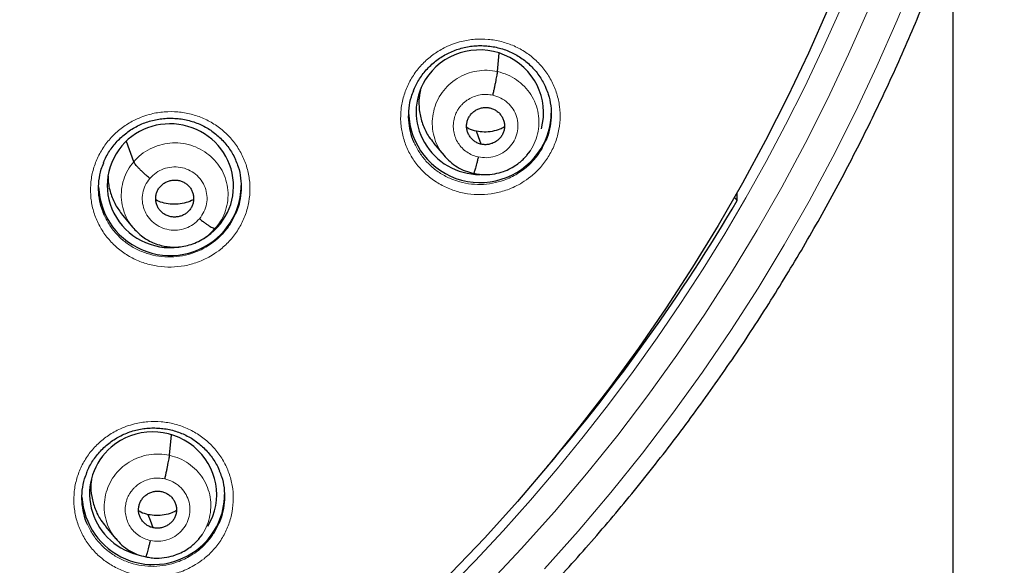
# Model space of a CAD drawing. Header units: millimetres. Extents: x 8 to 2314, y 12 to 2305.
# Tile 55 of 156: x 1109 to 1132, y 1780 to 1793. Entities that reach past the tile are written whole.
import ezdxf

# ---------------------------------------------------------------- set-up
doc = ezdxf.new("R2010")
doc.units = ezdxf.units.MM

msp = doc.modelspace()

# ---------------------------------------------------------------- linework, layer by layer
at = {"color": 7, "linetype": 'Continuous', "lineweight": 30}
for p, q in [((1130.879, 1651.729), (1130.879, 1795.207)), ((1120.018, 1791.744), (1120.057, 1792.179)), ((1111.344, 1789.594), (1111.174, 1790.08)), ((1118.494, 1790.038), (1118.741, 1789.741)), ((1120.718, 1789.749), (1120.794, 1789.842)), ((1120.721, 1789.761), (1120.714, 1789.753)), ((1125.733, 1788.673), (1125.726, 1788.854)), ((1125.662, 1788.741), (1125.733, 1788.673)), ((1111.077, 1788.322), (1111.325, 1788.023)), ((1113.316, 1788.032), (1113.402, 1788.135)), ((1113.28, 1788.002), (1113.348, 1788.071)), ((1113.342, 1788.073), (1113.295, 1788.007)), ((1112.198, 1782.593), (1112.242, 1783.085)), ((1110.672, 1780.896), (1110.92, 1780.597)), ((1112.899, 1780.602), (1112.976, 1780.695)), ((1112.903, 1780.615), (1112.895, 1780.606))]:
    msp.add_line(p, q, dxfattribs=at)
at = {"color": 252, "linetype": 'Continuous', "lineweight": 0, "flags": 128}
for points in [[(1121.135, 1779.885), (1121.938, 1780.784), (1122.717, 1781.703), (1123.471, 1782.642), (1124.199, 1783.6), (1124.902, 1784.576), (1125.579, 1785.571), (1126.229, 1786.582), (1126.852, 1787.609), (1127.447, 1788.652), (1128.014, 1789.711), (1128.553, 1790.783), (1129.063, 1791.869), (1129.544, 1792.967), (1129.995, 1794.078)], [(1128.859, 1793.236), (1128.386, 1792.155), (1127.884, 1791.086), (1127.354, 1790.031), (1126.796, 1788.99), (1126.21, 1787.963), (1125.597, 1786.952), (1124.958, 1785.957), (1124.292, 1784.978), (1123.6, 1784.018), (1122.883, 1783.075), (1122.141, 1782.151), (1121.374, 1781.246), (1120.584, 1780.362), (1119.77, 1779.498)]]:
    msp.add_lwpolyline(points, dxfattribs=at)
at = {"color": 7, "linetype": 'Continuous', "lineweight": 30, "flags": 128}
for points in [[(1127.9, 1793.245), (1127.43, 1792.185), (1126.932, 1791.137), (1126.407, 1790.102), (1125.854, 1789.081), (1125.273, 1788.074), (1124.667, 1787.083), (1124.034, 1786.108), (1123.375, 1785.149), (1122.691, 1784.207), (1121.982, 1783.284), (1121.248, 1782.379), (1120.491, 1781.493), (1119.711, 1780.627), (1118.907, 1779.781)], [(1119.629, 1790.01), (1119.564, 1790.185), (1119.512, 1790.323)], [(1111.809, 1780.863), (1111.744, 1781.039), (1111.692, 1781.177)]]:
    msp.add_lwpolyline(points, dxfattribs=at)
at = {"color": 7, "linetype": 'Continuous', "lineweight": 30}
for centre, radius, start, end in [((1086.401, 1810.45), 23.103, 180.8483, 359.1517), ((1119.601, 1790.802), 1.704, 181.5019, 328.5291), ((1119.652, 1790.773), 1.646, 328.4811, 359.2463), ((1112.21, 1789.06), 1.704, 182.1845, 319.6797), ((1112.256, 1789.032), 1.65, 319.3733, 359.9389), ((1087.458, 1811.192), 44.408, 319.4275, 329.5297), ((1111.811, 1781.691), 1.703, 183.1996, 310.8085), ((1111.853, 1781.664), 1.657, 310.3189, 359.8744)]:
    msp.add_arc(centre, radius, start, end, dxfattribs=at)
at = {"color": 252, "linetype": 'Continuous', "lineweight": 0}
for centre, radius, start, end in [((1086.401, 1810.485), 23.124, 184.4176, 355.534), ((1086.901, 1811.089), 44.979, 269.5642, 350.8082)]:
    msp.add_arc(centre, radius, start, end, dxfattribs=at)
at = {"color": 7, "linetype": 'Continuous', "lineweight": 30}
for centre, major_axis, ratio, start_param, end_param in [((1119.595, 1790.774), (1.503, -0.224), 0.977136, 6.166131, 9.031536), ((1119.595, 1790.774), (1.503, -0.224), 0.977136, 2.748351, 4.857868), ((1112.217, 1789.021), (1.492, -0.207), 0.979923, 5.397115, 8.864414), ((1112.217, 1789.021), (1.492, -0.207), 0.979923, 2.581229, 5.064267), ((1111.807, 1781.663), (1.485, -0.307), 0.981135, 5.952155, 8.773585), ((1111.807, 1781.663), (1.485, -0.307), 0.981135, 2.4904, 4.650971)]:
    msp.add_ellipse(centre, major_axis=major_axis, ratio=ratio, start_param=start_param, end_param=end_param, dxfattribs=at)
for points, knots in [([(1084.135, 1785.194), (1084.154, 1785.192), (1084.37, 1785.171), (1084.784, 1785.144), (1085.378, 1785.112), (1085.972, 1785.096), (1086.567, 1785.093), (1087.161, 1785.103), (1087.755, 1785.128), (1088.348, 1785.165), (1088.941, 1785.217), (1089.532, 1785.282), (1090.121, 1785.361), (1090.708, 1785.453), (1091.293, 1785.558), (1091.875, 1785.677), (1092.454, 1785.809), (1093.03, 1785.955), (1093.602, 1786.114), (1094.171, 1786.285), (1094.735, 1786.47), (1095.294, 1786.668), (1095.849, 1786.878), (1096.398, 1787.101), (1096.943, 1787.337), (1097.481, 1787.585), (1098.013, 1787.845), (1098.539, 1788.118), (1099.058, 1788.402), (1099.571, 1788.698), (1100.076, 1789.006), (1100.574, 1789.326), (1101.064, 1789.657), (1101.546, 1789.999), (1102.02, 1790.351), (1102.485, 1790.715), (1102.942, 1791.089), (1103.389, 1791.474), (1103.827, 1791.869), (1104.256, 1792.273), (1104.675, 1792.688), (1105.084, 1793.112), (1105.483, 1793.545), (1105.871, 1793.987), (1106.249, 1794.438), (1106.616, 1794.898), (1106.972, 1795.366), (1107.316, 1795.841), (1107.65, 1796.325), (1107.972, 1796.816), (1108.282, 1797.315), (1108.58, 1797.82), (1108.865, 1798.332), (1109.139, 1798.85), (1109.4, 1799.375), (1109.649, 1799.905), (1109.885, 1800.441), (1110.109, 1800.983), (1110.319, 1801.529), (1110.516, 1802.08), (1110.701, 1802.635), (1110.871, 1803.194), (1111.029, 1803.757), (1111.173, 1804.324), (1111.304, 1804.894), (1111.421, 1805.466), (1111.506, 1805.932), (1111.548, 1806.207), (1111.561, 1806.29)], [0, 0, 0, 0, 0.001463, 0.016968, 0.032473, 0.047978, 0.063483, 0.078988, 0.094493, 0.109998, 0.125503, 0.141008, 0.156513, 0.172018, 0.187523, 0.203027, 0.218532, 0.234036, 0.24954, 0.265044, 0.280548, 0.296052, 0.311555, 0.327058, 0.342561, 0.358063, 0.373566, 0.389068, 0.404569, 0.420071, 0.435571, 0.451072, 0.466572, 0.482072, 0.497571, 0.51307, 0.528569, 0.544067, 0.559565, 0.575062, 0.590559, 0.606056, 0.621552, 0.637047, 0.652542, 0.668037, 0.683531, 0.699025, 0.714518, 0.730011, 0.745504, 0.760996, 0.776487, 0.791979, 0.807469, 0.82296, 0.83845, 0.85394, 0.869429, 0.884918, 0.900407, 0.915895, 0.931383, 0.946871, 0.962358, 0.977846, 0.993333, 1, 1, 1, 1]), ([(1078.881, 1765.025), (1078.948, 1765.014), (1079.281, 1764.958), (1079.882, 1764.87), (1080.682, 1764.763), (1081.484, 1764.671), (1082.288, 1764.592), (1083.092, 1764.527), (1083.898, 1764.475), (1084.705, 1764.437), (1085.512, 1764.413), (1086.319, 1764.402), (1087.127, 1764.405), (1087.934, 1764.421), (1088.741, 1764.451), (1089.548, 1764.495), (1090.353, 1764.552), (1091.157, 1764.623), (1091.96, 1764.707), (1092.762, 1764.805), (1093.561, 1764.917), (1094.359, 1765.041), (1095.154, 1765.18), (1095.946, 1765.331), (1096.736, 1765.496), (1097.523, 1765.675), (1098.307, 1765.866), (1099.087, 1766.071), (1099.863, 1766.289), (1100.636, 1766.52), (1101.404, 1766.764), (1102.168, 1767.021), (1102.927, 1767.291), (1103.682, 1767.573), (1104.431, 1767.869), (1105.175, 1768.176), (1105.914, 1768.497), (1106.647, 1768.829), (1107.374, 1769.175), (1108.095, 1769.532), (1108.81, 1769.901), (1109.517, 1770.283), (1110.219, 1770.676), (1110.913, 1771.081), (1111.6, 1771.498), (1112.279, 1771.926), (1112.951, 1772.365), (1113.616, 1772.816), (1114.272, 1773.278), (1114.92, 1773.751), (1115.56, 1774.235), (1116.191, 1774.73), (1116.813, 1775.235), (1117.426, 1775.751), (1118.031, 1776.277), (1118.626, 1776.813), (1119.211, 1777.359), (1119.787, 1777.914), (1120.353, 1778.48), (1120.909, 1779.055), (1121.455, 1779.639), (1121.991, 1780.232), (1122.516, 1780.834), (1123.031, 1781.445), (1123.534, 1782.065), (1124.027, 1782.693), (1124.509, 1783.329), (1124.98, 1783.973), (1125.439, 1784.625), (1125.887, 1785.285), (1126.323, 1785.952), (1126.747, 1786.627), (1127.16, 1787.308), (1127.561, 1787.997), (1127.949, 1788.692), (1128.325, 1789.393), (1128.689, 1790.101), (1129.041, 1790.815), (1129.38, 1791.534), (1129.706, 1792.26), (1130.019, 1792.99), (1130.32, 1793.726), (1130.608, 1794.467), (1130.883, 1795.212), (1131.144, 1795.962), (1131.393, 1796.716), (1131.628, 1797.475), (1131.85, 1798.237), (1132.006, 1798.801), (1132.084, 1799.112), (1132.098, 1799.166)], [0, 0, 0, 0, 0.002954, 0.01452, 0.026086, 0.037652, 0.049218, 0.060785, 0.072351, 0.083917, 0.095483, 0.107049, 0.118616, 0.130182, 0.141748, 0.153314, 0.16488, 0.176447, 0.188013, 0.199579, 0.211145, 0.222711, 0.234277, 0.245844, 0.25741, 0.268976, 0.280542, 0.292108, 0.303674, 0.31524, 0.326806, 0.338372, 0.349938, 0.361504, 0.37307, 0.384635, 0.396201, 0.407767, 0.419333, 0.430898, 0.442464, 0.45403, 0.465595, 0.477161, 0.488726, 0.500292, 0.511857, 0.523422, 0.534987, 0.546553, 0.558118, 0.569683, 0.581248, 0.592813, 0.604378, 0.615943, 0.627508, 0.639072, 0.650637, 0.662202, 0.673766, 0.685331, 0.696895, 0.70846, 0.720024, 0.731588, 0.743153, 0.754717, 0.766281, 0.777845, 0.789409, 0.800973, 0.812537, 0.824101, 0.835665, 0.847228, 0.858792, 0.870356, 0.881919, 0.893483, 0.905046, 0.91661, 0.928173, 0.939736, 0.9513, 0.962863, 0.974426, 0.985989, 0.997553, 1, 1, 1, 1]), ([(1118.014, 1791.291), (1118.016, 1791.297), (1118.035, 1791.35), (1118.083, 1791.446), (1118.157, 1791.575), (1118.244, 1791.697), (1118.342, 1791.812), (1118.451, 1791.919), (1118.57, 1792.017), (1118.697, 1792.104), (1118.831, 1792.179), (1118.971, 1792.242), (1119.115, 1792.292), (1119.262, 1792.329), (1119.413, 1792.353), (1119.566, 1792.364), (1119.72, 1792.361), (1119.873, 1792.345), (1120.025, 1792.316), (1120.172, 1792.274), (1120.314, 1792.219), (1120.448, 1792.153), (1120.576, 1792.074), (1120.696, 1791.984), (1120.809, 1791.884), (1120.912, 1791.773), (1121.005, 1791.654), (1121.086, 1791.527), (1121.142, 1791.423), (1121.166, 1791.361), (1121.172, 1791.345)], [0, 0, 0, 0, 0.005129, 0.042642, 0.079814, 0.117195, 0.154872, 0.192774, 0.230806, 0.268839, 0.306747, 0.344443, 0.381849, 0.419039, 0.456517, 0.494292, 0.532279, 0.570378, 0.608458, 0.646414, 0.684186, 0.721615, 0.758827, 0.796451, 0.83442, 0.872619, 0.910906, 0.949081, 0.987002, 1, 1, 1, 1]), ([(1119.905, 1791.181), (1119.912, 1791.21), (1119.926, 1791.268), (1119.946, 1791.358), (1119.964, 1791.444), (1119.981, 1791.525), (1119.995, 1791.598), (1120.006, 1791.661), (1120.014, 1791.711), (1120.017, 1791.733), (1120.018, 1791.744)], [0, 0, 0, 0, 0.124703, 0.249678, 0.374849, 0.499937, 0.624883, 0.74994, 0.875044, 1, 1, 1, 1]), ([(1118.032, 1790.047), (1118.032, 1790.048), (1117.986, 1790.132), (1117.937, 1790.316), (1117.892, 1790.591), (1117.901, 1790.871), (1117.943, 1791.108), (1117.999, 1791.243), (1118.019, 1791.292)], [0, 0, 0, 0, 0.004421, 0.222914, 0.441095, 0.659273, 0.877365, 1, 1, 1, 1]), ([(1118.177, 1791.295), (1118.163, 1791.216), (1118.132, 1791.037), (1118.154, 1790.752), (1118.236, 1790.458), (1118.352, 1790.216), (1118.459, 1790.09), (1118.5, 1790.042)], [0, 0, 0, 0, 0.178223, 0.405551, 0.632995, 0.860633, 1, 1, 1, 1]), ([(1121.167, 1791.347), (1121.188, 1791.299), (1121.246, 1791.166), (1121.292, 1790.931), (1121.305, 1790.652), (1121.264, 1790.375), (1121.214, 1790.183), (1121.167, 1790.092), (1121.162, 1790.083)], [0, 0, 0, 0, 0.119954, 0.334875, 0.549546, 0.764215, 0.978883, 1, 1, 1, 1]), ([(1119.629, 1790.01), (1119.601, 1790.018), (1119.544, 1790.034), (1119.467, 1790.08), (1119.401, 1790.137), (1119.346, 1790.207), (1119.306, 1790.284), (1119.282, 1790.368), (1119.276, 1790.455), (1119.287, 1790.541), (1119.316, 1790.624), (1119.36, 1790.7), (1119.419, 1790.766), (1119.49, 1790.819), (1119.571, 1790.859), (1119.657, 1790.883), (1119.746, 1790.892), (1119.805, 1790.883), (1119.834, 1790.878)], [0, 0, 0, 0, 0.062619, 0.125107, 0.187772, 0.250507, 0.313071, 0.375358, 0.437616, 0.50001, 0.5624, 0.624652, 0.686933, 0.749494, 0.81223, 0.874896, 0.937384, 1, 1, 1, 1]), ([(1119.834, 1790.878), (1119.862, 1790.87), (1119.92, 1790.854), (1119.996, 1790.809), (1120.063, 1790.751), (1120.117, 1790.682), (1120.157, 1790.604), (1120.182, 1790.52), (1120.188, 1790.433), (1120.176, 1790.347), (1120.148, 1790.264), (1120.103, 1790.188), (1120.044, 1790.123), (1119.973, 1790.069), (1119.893, 1790.03), (1119.807, 1790.005), (1119.717, 1789.996), (1119.659, 1790.006), (1119.629, 1790.01)], [0, 0, 0, 0, 0.0626183, 0.1251058, 0.187771, 0.250507, 0.3130705, 0.3753574, 0.4376154, 0.5000089, 0.5623996, 0.6246511, 0.6869329, 0.7494942, 0.8122305, 0.8748963, 0.9373834, 1, 1, 1, 1]), ([(1110.622, 1789.564), (1110.624, 1789.569), (1110.642, 1789.621), (1110.689, 1789.715), (1110.763, 1789.844), (1110.85, 1789.967), (1110.947, 1790.082), (1111.056, 1790.189), (1111.175, 1790.286), (1111.301, 1790.373), (1111.435, 1790.449), (1111.575, 1790.512), (1111.718, 1790.561), (1111.866, 1790.598), (1112.016, 1790.622), (1112.169, 1790.633), (1112.324, 1790.631), (1112.477, 1790.615), (1112.628, 1790.586), (1112.776, 1790.544), (1112.918, 1790.49), (1113.053, 1790.423), (1113.18, 1790.345), (1113.301, 1790.255), (1113.414, 1790.155), (1113.518, 1790.044), (1113.611, 1789.925), (1113.692, 1789.798), (1113.749, 1789.693), (1113.775, 1789.628), (1113.782, 1789.61)], [0, 0, 0, 0, 0.004003, 0.041529, 0.078716, 0.116107, 0.153792, 0.191698, 0.229729, 0.267755, 0.305651, 0.34333, 0.380715, 0.417879, 0.455325, 0.493067, 0.531021, 0.569083, 0.607122, 0.645035, 0.682758, 0.720135, 0.757301, 0.794882, 0.832813, 0.870978, 0.909234, 0.947384, 0.985282, 1, 1, 1, 1]), ([(1119.512, 1790.323), (1119.45, 1790.338), (1119.369, 1790.358), (1119.298, 1790.4), (1119.282, 1790.41)], [0, 0, 0, 0, 0.767036, 1, 1, 1, 1]), ([(1120.183, 1790.423), (1120.148, 1790.404), (1120.056, 1790.355), (1119.892, 1790.313), (1119.701, 1790.292), (1119.575, 1790.313), (1119.512, 1790.323)], [0, 0, 0, 0, 0.174454, 0.44997, 0.7247, 1, 1, 1, 1]), ([(1110.641, 1788.322), (1110.608, 1788.409), (1110.542, 1788.584), (1110.502, 1788.862), (1110.509, 1789.141), (1110.551, 1789.379), (1110.607, 1789.516), (1110.628, 1789.565)], [0, 0, 0, 0, 0.218831, 0.437376, 0.655919, 0.874307, 1, 1, 1, 1]), ([(1111.728, 1789.197), (1111.705, 1789.216), (1111.659, 1789.255), (1111.591, 1789.315), (1111.528, 1789.374), (1111.471, 1789.43), (1111.423, 1789.483), (1111.385, 1789.528), (1111.357, 1789.567), (1111.349, 1789.585), (1111.344, 1789.594)], [0, 0, 0, 0, 0.12625, 0.251673, 0.376521, 0.500853, 0.624926, 0.749303, 0.874267, 1, 1, 1, 1]), ([(1113.777, 1789.612), (1113.797, 1789.567), (1113.854, 1789.436), (1113.9, 1789.203), (1113.914, 1788.923), (1113.874, 1788.647), (1113.824, 1788.454), (1113.776, 1788.361), (1113.771, 1788.352)], [0, 0, 0, 0, 0.1148068, 0.3302871, 0.5455143, 0.76074, 0.9758699, 1, 1, 1, 1]), ([(1118.736, 1789.749), (1118.783, 1789.696), (1118.879, 1789.59), (1119.053, 1789.465), (1119.244, 1789.367), (1119.382, 1789.334), (1119.451, 1789.317)], [0, 0, 0, 0, 0.25114, 0.501535, 0.750954, 1, 1, 1, 1]), ([(1119.451, 1789.318), (1119.495, 1789.309), (1119.581, 1789.292), (1119.748, 1789.283), (1119.942, 1789.299), (1120.15, 1789.354), (1120.325, 1789.43), (1120.467, 1789.516), (1120.578, 1789.603), (1120.663, 1789.684), (1120.708, 1789.737), (1120.727, 1789.76)], [0, 0, 0, 0, 0.095186, 0.185703, 0.353405, 0.504021, 0.637485, 0.753728, 0.852814, 0.934848, 1, 1, 1, 1]), ([(1119.558, 1789.708), (1119.551, 1789.679), (1119.537, 1789.621), (1119.518, 1789.543), (1119.499, 1789.473), (1119.483, 1789.414), (1119.469, 1789.367), (1119.458, 1789.333), (1119.453, 1789.323), (1119.451, 1789.319)], [0, 0, 0, 0, 0.1462509, 0.2919048, 0.4378639, 0.5841956, 0.7305455, 0.8765467, 1, 1, 1, 1]), ([(1110.736, 1789.249), (1110.735, 1789.216), (1110.731, 1789.081), (1110.786, 1788.848), (1110.896, 1788.565), (1111.017, 1788.403), (1111.077, 1788.323)], [0, 0, 0, 0, 0.099154, 0.402098, 0.704787, 1, 1, 1, 1]), ([(1111.972, 1788.999), (1111.992, 1789.02), (1112.033, 1789.063), (1112.109, 1789.109), (1112.193, 1789.141), (1112.281, 1789.158), (1112.37, 1789.158), (1112.458, 1789.141), (1112.539, 1789.107), (1112.613, 1789.059), (1112.675, 1788.997), (1112.724, 1788.924), (1112.756, 1788.843), (1112.772, 1788.758), (1112.772, 1788.67), (1112.754, 1788.584), (1112.721, 1788.502), (1112.686, 1788.456), (1112.668, 1788.432)], [0, 0, 0, 0, 0.0626159, 0.1250904, 0.1877446, 0.2504777, 0.3130464, 0.3753417, 0.437604, 0.4999994, 0.5623948, 0.6246569, 0.6869522, 0.749521, 0.8122546, 0.8749093, 0.9373841, 1, 1, 1, 1]), ([(1112.668, 1788.432), (1112.648, 1788.411), (1112.607, 1788.368), (1112.53, 1788.322), (1112.447, 1788.29), (1112.359, 1788.274), (1112.269, 1788.274), (1112.182, 1788.29), (1112.1, 1788.324), (1112.027, 1788.373), (1111.964, 1788.435), (1111.915, 1788.507), (1111.883, 1788.588), (1111.867, 1788.674), (1111.868, 1788.761), (1111.885, 1788.847), (1111.918, 1788.929), (1111.954, 1788.976), (1111.972, 1788.999)], [0, 0, 0, 0, 0.062616, 0.125091, 0.187745, 0.250479, 0.313048, 0.375343, 0.437605, 0.500001, 0.562396, 0.624658, 0.686954, 0.749522, 0.812255, 0.87491, 0.937384, 1, 1, 1, 1]), ([(1112.769, 1788.686), (1112.71, 1788.661), (1112.593, 1788.611), (1112.403, 1788.577), (1112.212, 1788.577), (1112.03, 1788.609), (1111.921, 1788.659), (1111.87, 1788.682)], [0, 0, 0, 0, 0.2046849, 0.4098297, 0.6144357, 0.8181472, 1, 1, 1, 1]), ([(1112.911, 1788.234), (1112.934, 1788.216), (1112.981, 1788.178), (1113.049, 1788.128), (1113.112, 1788.085), (1113.169, 1788.049), (1113.217, 1788.022), (1113.255, 1788.005), (1113.272, 1788.003), (1113.28, 1788.002)], [0, 0, 0, 0, 0.141667, 0.284298, 0.427743, 0.571516, 0.715251, 0.858857, 1, 1, 1, 1]), ([(1111.325, 1788.029), (1111.358, 1787.992), (1111.43, 1787.908), (1111.552, 1787.805), (1111.689, 1787.716), (1111.833, 1787.646), (1111.986, 1787.596), (1112.142, 1787.566), (1112.296, 1787.555), (1112.459, 1787.563), (1112.629, 1787.595), (1112.803, 1787.651), (1112.974, 1787.736), (1113.14, 1787.85), (1113.233, 1787.95), (1113.28, 1788.002)], [0, 0, 0, 0, 0.066172, 0.148989, 0.213451, 0.285354, 0.364812, 0.429388, 0.498178, 0.571173, 0.648424, 0.729916, 0.815603, 0.905519, 1, 1, 1, 1]), ([(1110.225, 1782.179), (1110.227, 1782.185), (1110.245, 1782.237), (1110.292, 1782.331), (1110.366, 1782.46), (1110.452, 1782.582), (1110.55, 1782.697), (1110.659, 1782.804), (1110.778, 1782.901), (1110.904, 1782.988), (1111.038, 1783.063), (1111.178, 1783.125), (1111.321, 1783.175), (1111.469, 1783.212), (1111.619, 1783.236), (1111.772, 1783.247), (1111.926, 1783.244), (1112.08, 1783.229), (1112.231, 1783.2), (1112.378, 1783.158), (1112.52, 1783.103), (1112.655, 1783.037), (1112.783, 1782.959), (1112.903, 1782.87), (1113.016, 1782.77), (1113.12, 1782.659), (1113.214, 1782.54), (1113.295, 1782.414), (1113.352, 1782.308), (1113.378, 1782.243), (1113.385, 1782.224)], [0, 0, 0, 0, 0.004492, 0.041987, 0.07914, 0.116486, 0.154123, 0.19198, 0.229959, 0.267928, 0.305761, 0.343374, 0.380689, 0.41778, 0.455153, 0.492824, 0.53071, 0.568709, 0.60669, 0.644547, 0.682219, 0.719552, 0.756677, 0.794213, 0.832104, 0.870234, 0.908461, 0.946591, 0.984477, 1, 1, 1, 1]), ([(1112.085, 1782.031), (1112.092, 1782.06), (1112.106, 1782.118), (1112.125, 1782.207), (1112.144, 1782.293), (1112.161, 1782.374), (1112.175, 1782.448), (1112.186, 1782.51), (1112.194, 1782.56), (1112.197, 1782.582), (1112.198, 1782.593)], [0, 0, 0, 0, 0.1252, 0.25033, 0.375403, 0.500241, 0.624891, 0.749726, 0.874791, 1, 1, 1, 1]), ([(1110.243, 1780.943), (1110.243, 1780.943), (1110.198, 1781.025), (1110.149, 1781.207), (1110.103, 1781.481), (1110.112, 1781.761), (1110.154, 1781.997), (1110.21, 1782.132), (1110.23, 1782.18)], [0, 0, 0, 0, 0.000813, 0.220231, 0.439245, 0.658257, 0.876966, 1, 1, 1, 1]), ([(1110.34, 1782.025), (1110.334, 1781.988), (1110.312, 1781.85), (1110.335, 1781.607), (1110.415, 1781.314), (1110.532, 1781.072), (1110.638, 1780.947), (1110.678, 1780.9)], [0, 0, 0, 0, 0.093964, 0.345173, 0.596507, 0.848053, 1, 1, 1, 1]), ([(1113.38, 1782.226), (1113.4, 1782.18), (1113.458, 1782.05), (1113.503, 1781.817), (1113.516, 1781.538), (1113.476, 1781.263), (1113.426, 1781.071), (1113.378, 1780.979), (1113.374, 1780.97)], [0, 0, 0, 0, 0.115096, 0.331032, 0.546583, 0.762131, 0.977443, 1, 1, 1, 1]), ([(1111.809, 1780.863), (1111.781, 1780.871), (1111.724, 1780.887), (1111.647, 1780.933), (1111.58, 1780.99), (1111.526, 1781.06), (1111.486, 1781.137), (1111.461, 1781.221), (1111.456, 1781.307), (1111.467, 1781.394), (1111.495, 1781.476), (1111.54, 1781.552), (1111.599, 1781.617), (1111.67, 1781.67), (1111.75, 1781.71), (1111.836, 1781.734), (1111.926, 1781.743), (1111.984, 1781.733), (1112.014, 1781.729)], [0, 0, 0, 0, 0.062619, 0.125103, 0.187765, 0.2505, 0.313066, 0.375358, 0.437621, 0.500016, 0.562407, 0.624658, 0.686941, 0.749503, 0.812239, 0.874902, 0.937385, 1, 1, 1, 1]), ([(1112.014, 1781.729), (1112.042, 1781.721), (1112.099, 1781.705), (1112.176, 1781.659), (1112.243, 1781.602), (1112.297, 1781.532), (1112.337, 1781.455), (1112.362, 1781.371), (1112.367, 1781.285), (1112.356, 1781.198), (1112.328, 1781.116), (1112.283, 1781.04), (1112.224, 1780.975), (1112.153, 1780.922), (1112.073, 1780.882), (1111.987, 1780.858), (1111.897, 1780.849), (1111.839, 1780.859), (1111.809, 1780.863)], [0, 0, 0, 0, 0.062618, 0.125102, 0.187764, 0.250499, 0.313065, 0.375357, 0.437619, 0.500015, 0.562406, 0.624658, 0.686941, 0.749503, 0.812239, 0.874901, 0.937384, 1, 1, 1, 1]), ([(1111.692, 1781.177), (1111.63, 1781.192), (1111.548, 1781.212), (1111.478, 1781.255), (1111.461, 1781.265)], [0, 0, 0, 0, 0.766745, 1, 1, 1, 1]), ([(1112.363, 1781.276), (1112.328, 1781.257), (1112.236, 1781.208), (1112.072, 1781.166), (1111.881, 1781.146), (1111.755, 1781.167), (1111.692, 1781.177)], [0, 0, 0, 0, 0.1746141, 0.450076, 0.7247473, 1, 1, 1, 1]), ([(1110.915, 1780.606), (1110.962, 1780.552), (1111.057, 1780.446), (1111.232, 1780.32), (1111.423, 1780.223), (1111.561, 1780.189), (1111.63, 1780.172)], [0, 0, 0, 0, 0.25104, 0.5014, 0.750849, 1, 1, 1, 1]), ([(1111.631, 1780.173), (1111.675, 1780.164), (1111.761, 1780.146), (1111.928, 1780.137), (1112.123, 1780.153), (1112.331, 1780.208), (1112.505, 1780.284), (1112.648, 1780.369), (1112.759, 1780.456), (1112.844, 1780.537), (1112.889, 1780.59), (1112.909, 1780.613)], [0, 0, 0, 0, 0.095142, 0.18562, 0.353264, 0.503848, 0.637304, 0.75356, 0.852681, 0.934771, 1, 1, 1, 1]), ([(1111.738, 1780.561), (1111.731, 1780.533), (1111.717, 1780.475), (1111.698, 1780.397), (1111.679, 1780.328), (1111.663, 1780.269), (1111.649, 1780.221), (1111.638, 1780.188), (1111.633, 1780.178), (1111.631, 1780.174)], [0, 0, 0, 0, 0.145718, 0.291223, 0.437309, 0.583925, 0.73059, 0.876814, 1, 1, 1, 1])]:
    msp.add_open_spline(points, degree=3, knots=knots, dxfattribs=at)
at = {"color": 252, "linetype": 'Continuous', "lineweight": 0}
for points, knots in [([(1120.603, 1789.095), (1120.673, 1789.141), (1120.831, 1789.246), (1121.044, 1789.452), (1121.235, 1789.706), (1121.379, 1789.987), (1121.474, 1790.288), (1121.515, 1790.599), (1121.503, 1790.912), (1121.437, 1791.218), (1121.319, 1791.509), (1121.152, 1791.775), (1120.943, 1792.011), (1120.694, 1792.208), (1120.415, 1792.362), (1120.112, 1792.467), (1119.795, 1792.521), (1119.473, 1792.522), (1119.194, 1792.477), (1118.963, 1792.407), (1118.741, 1792.313), (1118.499, 1792.17), (1118.254, 1791.965), (1118.047, 1791.723), (1117.885, 1791.451), (1117.772, 1791.157), (1117.709, 1790.848), (1117.702, 1790.535), (1117.748, 1790.225), (1117.847, 1789.928), (1117.995, 1789.651), (1118.19, 1789.404), (1118.424, 1789.191), (1118.693, 1789.021), (1118.988, 1788.896), (1119.301, 1788.823), (1119.622, 1788.802), (1119.943, 1788.834), (1120.214, 1788.907), (1120.433, 1788.998), (1120.547, 1789.062), (1120.603, 1789.095)], [0, 0, 0, 0, 0.020989, 0.0478, 0.07461, 0.10139, 0.128169, 0.154947, 0.181725, 0.20853, 0.235335, 0.262185, 0.289036, 0.315929, 0.342822, 0.369738, 0.396653, 0.42356, 0.450466, 0.467312, 0.484158, 0.510948, 0.537739, 0.56453, 0.591321, 0.618097, 0.644872, 0.671656, 0.698439, 0.725257, 0.752076, 0.778941, 0.805805, 0.832709, 0.859612, 0.886528, 0.913444, 0.940342, 0.967239, 0.98362, 1, 1, 1, 1]), ([(1118.751, 1789.738), (1118.716, 1789.778), (1118.629, 1789.881), (1118.535, 1790.077), (1118.468, 1790.313), (1118.454, 1790.558), (1118.487, 1790.801), (1118.566, 1791.035), (1118.689, 1791.249), (1118.854, 1791.436), (1119.053, 1791.587), (1119.278, 1791.697), (1119.52, 1791.762), (1119.771, 1791.785), (1119.936, 1791.757), (1120.018, 1791.744)], [0, 0, 0, 0, 0.051202, 0.130285, 0.209301, 0.288277, 0.367357, 0.446435, 0.525406, 0.604421, 0.683504, 0.762597, 0.841719, 0.920809, 1, 1, 1, 1]), ([(1120.018, 1791.744), (1120.098, 1791.722), (1120.259, 1791.678), (1120.475, 1791.553), (1120.664, 1791.394), (1120.818, 1791.2), (1120.93, 1790.981), (1120.995, 1790.745), (1121.01, 1790.5), (1120.977, 1790.256), (1120.896, 1790.024), (1120.808, 1789.856), (1120.737, 1789.778), (1120.721, 1789.761)], [0, 0, 0, 0, 0.097417, 0.194705, 0.292035, 0.389329, 0.486612, 0.583812, 0.680962, 0.778241, 0.875517, 0.972663, 1, 1, 1, 1]), ([(1119.558, 1789.708), (1119.509, 1789.721), (1119.412, 1789.747), (1119.281, 1789.823), (1119.167, 1789.92), (1119.074, 1790.037), (1119.007, 1790.169), (1118.968, 1790.313), (1118.957, 1790.461), (1118.975, 1790.61), (1119.014, 1790.731), (1119.055, 1790.807), (1119.078, 1790.842), (1119.09, 1790.861), (1119.099, 1790.873), (1119.106, 1790.882), (1119.114, 1790.893), (1119.138, 1790.923), (1119.179, 1790.97), (1119.233, 1791.019), (1119.283, 1791.056), (1119.353, 1791.102), (1119.457, 1791.153), (1119.603, 1791.193), (1119.756, 1791.206), (1119.855, 1791.189), (1119.905, 1791.181)], [0, 0, 0, 0, 0.062593, 0.124975, 0.187335, 0.249628, 0.311864, 0.37427, 0.436886, 0.499536, 0.562183, 0.597226, 0.606402, 0.615575, 0.624744, 0.625379, 0.629906, 0.642054, 0.673377, 0.707916, 0.73262, 0.749883, 0.812381, 0.874899, 0.937374, 1, 1, 1, 1]), ([(1119.905, 1791.181), (1119.97, 1791.161), (1120.099, 1791.123), (1120.264, 1791.006), (1120.394, 1790.853), (1120.478, 1790.673), (1120.512, 1790.476), (1120.492, 1790.278), (1120.421, 1790.09), (1120.303, 1789.927), (1120.145, 1789.799), (1119.96, 1789.716), (1119.758, 1789.679), (1119.625, 1789.698), (1119.558, 1789.708)], [0, 0, 0, 0, 0.083335, 0.166666, 0.249999, 0.333329, 0.416664, 0.500001, 0.583335, 0.666673, 0.750003, 0.833335, 0.916665, 1, 1, 1, 1]), ([(1113.217, 1787.368), (1113.286, 1787.414), (1113.442, 1787.518), (1113.654, 1787.724), (1113.845, 1787.977), (1113.988, 1788.259), (1114.082, 1788.559), (1114.122, 1788.871), (1114.109, 1789.184), (1114.041, 1789.49), (1113.923, 1789.78), (1113.755, 1790.047), (1113.544, 1790.282), (1113.295, 1790.479), (1113.015, 1790.632), (1112.712, 1790.737), (1112.395, 1790.791), (1112.073, 1790.791), (1111.794, 1790.746), (1111.564, 1790.676), (1111.342, 1790.582), (1111.101, 1790.439), (1110.856, 1790.234), (1110.651, 1789.992), (1110.489, 1789.72), (1110.377, 1789.426), (1110.315, 1789.118), (1110.309, 1788.804), (1110.355, 1788.494), (1110.456, 1788.197), (1110.605, 1787.921), (1110.801, 1787.673), (1111.036, 1787.461), (1111.306, 1787.291), (1111.601, 1787.167), (1111.913, 1787.094), (1112.235, 1787.073), (1112.555, 1787.106), (1112.826, 1787.179), (1113.047, 1787.271), (1113.16, 1787.336), (1113.217, 1787.368)], [0, 0, 0, 0, 0.020696, 0.047502, 0.074308, 0.101099, 0.127891, 0.154693, 0.181495, 0.208325, 0.235155, 0.262021, 0.288887, 0.315779, 0.342671, 0.369569, 0.396467, 0.423348, 0.450229, 0.467033, 0.483838, 0.510634, 0.53743, 0.564226, 0.591023, 0.617815, 0.644608, 0.671416, 0.698226, 0.725067, 0.751908, 0.778784, 0.805659, 0.832556, 0.859453, 0.886348, 0.913243, 0.940114, 0.966986, 0.983493, 1, 1, 1, 1]), ([(1111.344, 1789.594), (1111.401, 1789.654), (1111.515, 1789.774), (1111.729, 1789.907), (1111.961, 1790), (1112.208, 1790.047), (1112.459, 1790.045), (1112.705, 1789.996), (1112.935, 1789.899), (1113.141, 1789.761), (1113.317, 1789.588), (1113.456, 1789.385), (1113.55, 1789.158), (1113.596, 1788.917), (1113.593, 1788.672), (1113.541, 1788.432), (1113.458, 1788.227), (1113.375, 1788.117), (1113.342, 1788.073)], [0, 0, 0, 0, 0.063903, 0.127717, 0.191559, 0.255379, 0.31919, 0.382948, 0.446672, 0.51048, 0.574288, 0.638012, 0.70177, 0.765582, 0.829402, 0.893244, 0.957059, 1, 1, 1, 1]), ([(1120.488, 1789.306), (1120.437, 1789.278), (1120.336, 1789.22), (1120.139, 1789.138), (1119.897, 1789.073), (1119.61, 1789.044), (1119.323, 1789.062), (1119.137, 1789.106), (1118.956, 1789.164), (1118.78, 1789.238), (1118.539, 1789.39), (1118.33, 1789.58), (1118.154, 1789.799), (1118.073, 1789.965), (1118.032, 1790.047)], [0, 0, 0, 0, 0.059727, 0.119454, 0.217525, 0.315598, 0.413662, 0.511727, 0.511963, 0.610088, 0.708213, 0.806196, 0.904178, 1, 1, 1, 1]), ([(1121.162, 1790.083), (1121.126, 1790.007), (1121.05, 1789.845), (1120.882, 1789.627), (1120.692, 1789.442), (1120.55, 1789.348), (1120.488, 1789.306)], [0, 0, 0, 0, 0.244492, 0.515972, 0.787453, 1, 1, 1, 1]), ([(1111.325, 1788.023), (1111.278, 1788.087), (1111.181, 1788.217), (1111.09, 1788.444), (1111.043, 1788.684), (1111.046, 1788.929), (1111.098, 1789.169), (1111.194, 1789.398), (1111.294, 1789.529), (1111.344, 1789.594)], [0, 0, 0, 0, 0.139941, 0.283134, 0.426447, 0.569779, 0.713161, 0.856482, 1, 1, 1, 1]), ([(1111.728, 1789.197), (1111.776, 1789.244), (1111.87, 1789.339), (1112.053, 1789.43), (1112.252, 1789.475), (1112.456, 1789.468), (1112.65, 1789.409), (1112.822, 1789.303), (1112.959, 1789.157), (1113.053, 1788.981), (1113.098, 1788.787), (1113.088, 1788.588), (1113.029, 1788.396), (1112.95, 1788.288), (1112.911, 1788.234)], [0, 0, 0, 0, 0.083336, 0.16667, 0.250005, 0.333339, 0.416673, 0.500003, 0.583336, 0.666668, 0.750003, 0.833337, 0.916667, 1, 1, 1, 1]), ([(1112.911, 1788.234), (1112.864, 1788.187), (1112.769, 1788.092), (1112.586, 1788.001), (1112.388, 1787.956), (1112.184, 1787.964), (1111.99, 1788.023), (1111.818, 1788.129), (1111.68, 1788.275), (1111.586, 1788.451), (1111.542, 1788.645), (1111.551, 1788.843), (1111.61, 1789.035), (1111.689, 1789.143), (1111.728, 1789.197)], [0, 0, 0, 0, 0.0833328, 0.1666627, 0.2499974, 0.3333316, 0.4166642, 0.4999971, 0.5833266, 0.6666607, 0.7499951, 0.8333296, 0.9166637, 1, 1, 1, 1]), ([(1113.103, 1787.58), (1113.053, 1787.551), (1112.951, 1787.493), (1112.754, 1787.411), (1112.511, 1787.345), (1112.225, 1787.315), (1111.938, 1787.334), (1111.751, 1787.377), (1111.57, 1787.436), (1111.393, 1787.509), (1111.152, 1787.661), (1110.942, 1787.851), (1110.765, 1788.071), (1110.682, 1788.238), (1110.641, 1788.322)], [0, 0, 0, 0, 0.06003, 0.120059, 0.21777, 0.315481, 0.413186, 0.510891, 0.511169, 0.609006, 0.706844, 0.804606, 0.902368, 1, 1, 1, 1]), ([(1113.771, 1788.352), (1113.736, 1788.276), (1113.661, 1788.116), (1113.493, 1787.899), (1113.305, 1787.714), (1113.165, 1787.621), (1113.103, 1787.58)], [0, 0, 0, 0, 0.242494, 0.515754, 0.789015, 1, 1, 1, 1]), ([(1112.82, 1779.987), (1112.888, 1780.032), (1113.044, 1780.136), (1113.255, 1780.34), (1113.446, 1780.593), (1113.589, 1780.873), (1113.684, 1781.173), (1113.724, 1781.483), (1113.712, 1781.795), (1113.645, 1782.101), (1113.527, 1782.391), (1113.359, 1782.657), (1113.149, 1782.893), (1112.899, 1783.089), (1112.619, 1783.243), (1112.316, 1783.347), (1111.999, 1783.402), (1111.677, 1783.402), (1111.399, 1783.357), (1111.168, 1783.287), (1110.947, 1783.195), (1110.705, 1783.052), (1110.46, 1782.848), (1110.255, 1782.607), (1110.092, 1782.336), (1109.98, 1782.042), (1109.918, 1781.735), (1109.911, 1781.423), (1109.957, 1781.114), (1110.057, 1780.817), (1110.206, 1780.54), (1110.402, 1780.293), (1110.637, 1780.081), (1110.906, 1779.911), (1111.201, 1779.787), (1111.514, 1779.714), (1111.836, 1779.692), (1112.156, 1779.725), (1112.428, 1779.798), (1112.649, 1779.889), (1112.763, 1779.954), (1112.82, 1779.987)], [0, 0, 0, 0, 0.020515, 0.047296, 0.074076, 0.100853, 0.12763, 0.154433, 0.181236, 0.208083, 0.23493, 0.261821, 0.288712, 0.315627, 0.342542, 0.36945, 0.396358, 0.423232, 0.450106, 0.466889, 0.483672, 0.510448, 0.537225, 0.564002, 0.590779, 0.617561, 0.644343, 0.671158, 0.697974, 0.724836, 0.751698, 0.778599, 0.805501, 0.832417, 0.859333, 0.886233, 0.913133, 0.939992, 0.966852, 0.983426, 1, 1, 1, 1]), ([(1110.93, 1780.594), (1110.896, 1780.634), (1110.809, 1780.736), (1110.715, 1780.932), (1110.648, 1781.167), (1110.633, 1781.412), (1110.667, 1781.654), (1110.746, 1781.887), (1110.869, 1782.101), (1111.034, 1782.287), (1111.232, 1782.438), (1111.458, 1782.547), (1111.7, 1782.612), (1111.951, 1782.634), (1112.116, 1782.606), (1112.198, 1782.593)], [0, 0, 0, 0, 0.050707, 0.129831, 0.208889, 0.287907, 0.367029, 0.446147, 0.525158, 0.604214, 0.683338, 0.762472, 0.841636, 0.920767, 1, 1, 1, 1]), ([(1112.198, 1782.593), (1112.278, 1782.571), (1112.439, 1782.526), (1112.655, 1782.402), (1112.844, 1782.242), (1112.998, 1782.049), (1113.109, 1781.83), (1113.175, 1781.594), (1113.189, 1781.35), (1113.157, 1781.106), (1113.076, 1780.876), (1112.989, 1780.708), (1112.918, 1780.631), (1112.903, 1780.615)], [0, 0, 0, 0, 0.097499, 0.194866, 0.292275, 0.38965, 0.487013, 0.584294, 0.681527, 0.778886, 0.876242, 0.973467, 1, 1, 1, 1]), ([(1111.738, 1780.561), (1111.689, 1780.574), (1111.592, 1780.601), (1111.461, 1780.677), (1111.346, 1780.773), (1111.254, 1780.89), (1111.187, 1781.023), (1111.148, 1781.166), (1111.137, 1781.314), (1111.154, 1781.462), (1111.194, 1781.584), (1111.235, 1781.659), (1111.257, 1781.694), (1111.27, 1781.712), (1111.279, 1781.725), (1111.292, 1781.742), (1111.316, 1781.773), (1111.358, 1781.82), (1111.409, 1781.866), (1111.458, 1781.904), (1111.53, 1781.951), (1111.636, 1782.004), (1111.783, 1782.043), (1111.936, 1782.057), (1112.035, 1782.039), (1112.085, 1782.031)], [0, 0, 0, 0, 0.062594, 0.124975, 0.187333, 0.249627, 0.311863, 0.374269, 0.436882, 0.499529, 0.562173, 0.597215, 0.606391, 0.615564, 0.624733, 0.626526, 0.642237, 0.673451, 0.704745, 0.72866, 0.749879, 0.81238, 0.874899, 0.937373, 1, 1, 1, 1]), ([(1112.085, 1782.031), (1112.15, 1782.011), (1112.278, 1781.973), (1112.444, 1781.855), (1112.574, 1781.703), (1112.658, 1781.523), (1112.692, 1781.327), (1112.672, 1781.129), (1112.601, 1780.942), (1112.483, 1780.779), (1112.325, 1780.652), (1112.14, 1780.569), (1111.938, 1780.533), (1111.805, 1780.552), (1111.738, 1780.561)], [0, 0, 0, 0, 0.083334, 0.166666, 0.249999, 0.333329, 0.416665, 0.5, 0.583333, 0.666664, 0.75, 0.833335, 0.916666, 1, 1, 1, 1]), ([(1112.706, 1780.201), (1112.655, 1780.172), (1112.553, 1780.114), (1112.355, 1780.032), (1112.113, 1779.966), (1111.826, 1779.937), (1111.539, 1779.956), (1111.352, 1779.999), (1111.171, 1780.058), (1110.995, 1780.132), (1110.753, 1780.283), (1110.544, 1780.473), (1110.366, 1780.692), (1110.284, 1780.859), (1110.243, 1780.943)], [0, 0, 0, 0, 0.060241, 0.120481, 0.218082, 0.315684, 0.413277, 0.510871, 0.511333, 0.609197, 0.707062, 0.804877, 0.902693, 1, 1, 1, 1]), ([(1113.374, 1780.97), (1113.338, 1780.895), (1113.263, 1780.734), (1113.095, 1780.517), (1112.907, 1780.334), (1112.767, 1780.242), (1112.706, 1780.201)], [0, 0, 0, 0, 0.244503, 0.517638, 0.790773, 1, 1, 1, 1])]:
    msp.add_open_spline(points, degree=3, knots=knots, dxfattribs=at)

doc.saveas('drawing.dxf')
